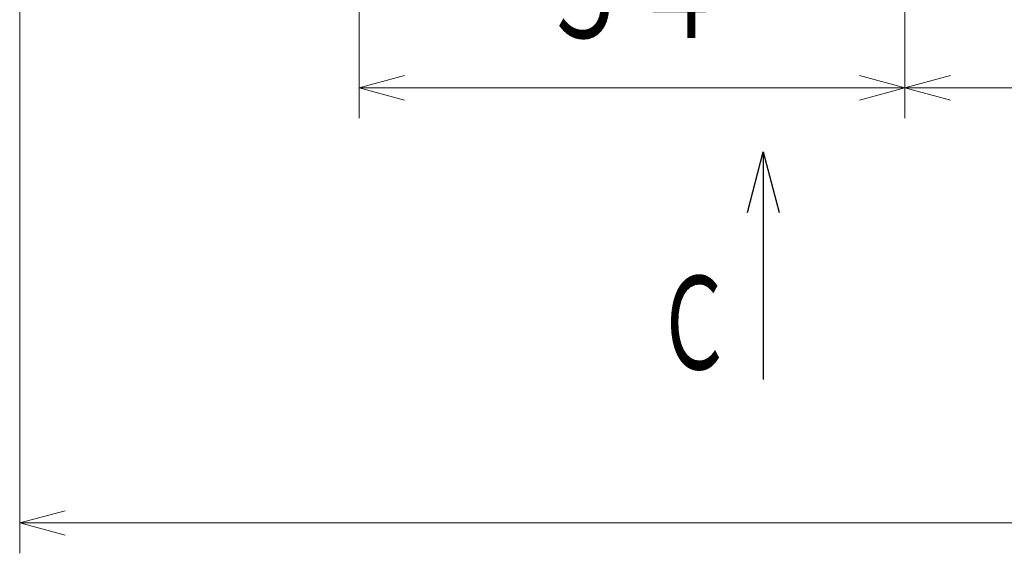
# Model space of a CAD drawing. Header units: millimetres. Extents: x 0 to 1300, y 0 to 891.
# Tile 84 of 141: x 327 to 425, y 402 to 454. Entities that reach past the tile are written whole.
import ezdxf

# ---------------------------------------------------------------- set-up
doc = ezdxf.new("R2010")
doc.units = ezdxf.units.MM
doc.header["$LTSCALE"] = 0.545669
doc.layers.add('NoLayerName_001', color=7, linetype='Continuous')
doc.styles.get("Standard").update_dxf_attribs({"font": 'txt', "bigfont": 'extfont2'})
doc.dimstyles.get("Standard").update_dxf_attribs({"dimtxt": 2.5, "dimasz": 2.5, "dimexe": 1, "dimexo": 1, "dimtad": 1, "dimdec": 3, "dimzin": 0, "dimdsep": 46, "dimtxsty": 'Standard', "dimcen": 2.5, "dimadec": 3, "dimazin": 0, "dimtfac": 0.75, "dimtdec": 3, "dimtmove": 0, "dimatfit": 3, "dimfxl": 1, "dimarcsym": 0})

# ---------------------------------------------------------------- blocks, each defined once
blk = doc.blocks.new('_OPEN30')
at = {"color": 0, "linetype": 'ByBlock', "lineweight": -2}
for p, q in [((-1, 0.267949), (0, 0)), ((0, 0), (-1, -0.267949)), ((0, 0), (-1, 0))]:
    blk.add_line(p, q, dxfattribs=at)
blk = doc.blocks.new('*D53')
at = {"layer": 'Defpoints', "color": 0}
for p in [(361.05, 468.022), (415, 467.279), (361.05, 447.662)]:
    blk.add_point(p, dxfattribs=at)
at = {"layer": 'NoLayerName_001', "color": 0, "linetype": 'Continuous', "lineweight": 13}
for p, q in [((361.05, 465.022), (361.05, 444.662)), ((415, 464.279), (415, 444.662)), ((410.5, 447.662), (365.55, 447.662))]:
    blk.add_line(p, q, dxfattribs=at)
at = {"layer": 'NoLayerName_001', "color": 0, "lineweight": 13, "xscale": 4.5, "yscale": 4.5, "zscale": 4.5, "rotation": 180}
blk.add_blockref('_OPEN30', (361.05, 447.662), dxfattribs=at)
at = {"layer": 'NoLayerName_001', "color": 0, "lineweight": 13, "xscale": 4.5, "yscale": 4.5, "zscale": 4.5}
blk.add_blockref('_OPEN30', (415, 447.662), dxfattribs=at)
at = {"layer": 'NoLayerName_001', "color": 0, "lineweight": 13, "insert": (388.025, 456.815), "char_height": 10.5, "attachment_point": 5}
blk.add_mtext('\\W0.8000;５４', dxfattribs=at)
blk = doc.blocks.new('*D54')
at = {"layer": 'Defpoints', "color": 0}
for p in [(327.5, 537.5), (625, 535), (327.5, 404.675)]:
    blk.add_point(p, dxfattribs=at)
at = {"layer": 'NoLayerName_001', "color": 0, "linetype": 'Continuous', "lineweight": 13}
for p, q in [((327.5, 534.5), (327.5, 401.675)), ((625, 532), (625, 401.675)), ((620.5, 404.675), (332, 404.675))]:
    blk.add_line(p, q, dxfattribs=at)
at = {"layer": 'NoLayerName_001', "color": 0, "lineweight": 13, "xscale": 4.5, "yscale": 4.5, "zscale": 4.5}
for p, rotation in [((327.5, 404.675), 180), ((625, 404.675), 360)]:
    blk.add_blockref('_OPEN30', p, dxfattribs=dict(at, rotation=rotation))
at = {"layer": 'NoLayerName_001', "color": 0, "lineweight": 13, "insert": (476.25, 413.896), "char_height": 10.5, "attachment_point": 5}
blk.add_mtext('\\W0.8000;２９８', dxfattribs=at)
blk = doc.blocks.new('*D55')
at = {"layer": 'Defpoints', "color": 0}
for p in [(625, 535), (415.001, 467.279), (415.001, 447.662)]:
    blk.add_point(p, dxfattribs=at)
at = {"layer": 'NoLayerName_001', "color": 0, "linetype": 'Continuous', "lineweight": 13}
for p, q in [((625, 532), (625, 444.662)), ((415.001, 464.279), (415.001, 444.662)), ((620.5, 447.662), (419.501, 447.662))]:
    blk.add_line(p, q, dxfattribs=at)
at = {"layer": 'NoLayerName_001', "color": 0, "lineweight": 13, "xscale": 4.5, "yscale": 4.5, "zscale": 4.5, "rotation": 180}
blk.add_blockref('_OPEN30', (415.001, 447.662), dxfattribs=at)
at = {"layer": 'NoLayerName_001', "color": 0, "lineweight": 13, "xscale": 4.5, "yscale": 4.5, "zscale": 4.5}
blk.add_blockref('_OPEN30', (625, 447.662), dxfattribs=at)
at = {"layer": 'NoLayerName_001', "color": 0, "lineweight": 13, "insert": (520, 456.92), "char_height": 10.5, "attachment_point": 5}
blk.add_mtext('\\W0.8000;２１０', dxfattribs=at)

msp = doc.modelspace()

# ---------------------------------------------------------------- texts
at = {"layer": 'NoLayerName_001', "color": 3, "lineweight": 13, "insert": (398.00000213, 418.8314917), "char_height": 10.5, "attachment_point": 9}
msp.add_mtext('\\A1;\\W0.6667;Ｃ', dxfattribs=at)

# ---------------------------------------------------------------- dimensions: what is measured, and where the dimension line sits
at = {"layer": 'NoLayerName_001', "color": 3, "linetype": 'Continuous', "lineweight": 13}
for base, p1, p2, text, picture, middle in [((327.5, 404.67462069), (625, 535), (327.5, 537.5), '\\W0.8000;２９８', '*D54', (476.25, 404.67462069)), ((415.0005072, 447.66223708), (625, 535), (415.0005072, 467.27940772), '\\W0.8000;２１０', '*D55', (520.0002536, 447.66223708)), ((361.05006463, 447.66223708), (415.00006463, 467.27940772), (361.05006463, 468.02198512), '\\W0.8000;５４', '*D53', (388.02506463, 447.66223708))]:
    dim = msp.add_linear_dim(base=base, p1=p1, p2=p2, angle=180, text=text, dimstyle='Standard', override={"dimtxt": 10.5, "dimasz": 4.5, "dimexe": 3, "dimexo": 3, "dimgap": 3, "dimzin": 8, "dimblk": 'OPEN30', "dimclrd": 0, "dimclre": 0, "dimclrt": 0, "dimtp": 0, "dimtm": 0, "dimlwd": 13, "dimlwe": 13}, dxfattribs=at)
    dim.commit()
    dim.dimension.update_dxf_attribs({"geometry": picture, "text_midpoint": middle, "dimtype": 160})

# ---------------------------------------------------------------- leaders
msp.add_leader([(401.00000213, 441.3314917), (401.00000213, 418.8314917)], dimstyle='Standard', override={"dimasz": 6, "dimldrblk": 'OPEN30'}, dxfattribs=at)

doc.saveas('drawing.dxf')
